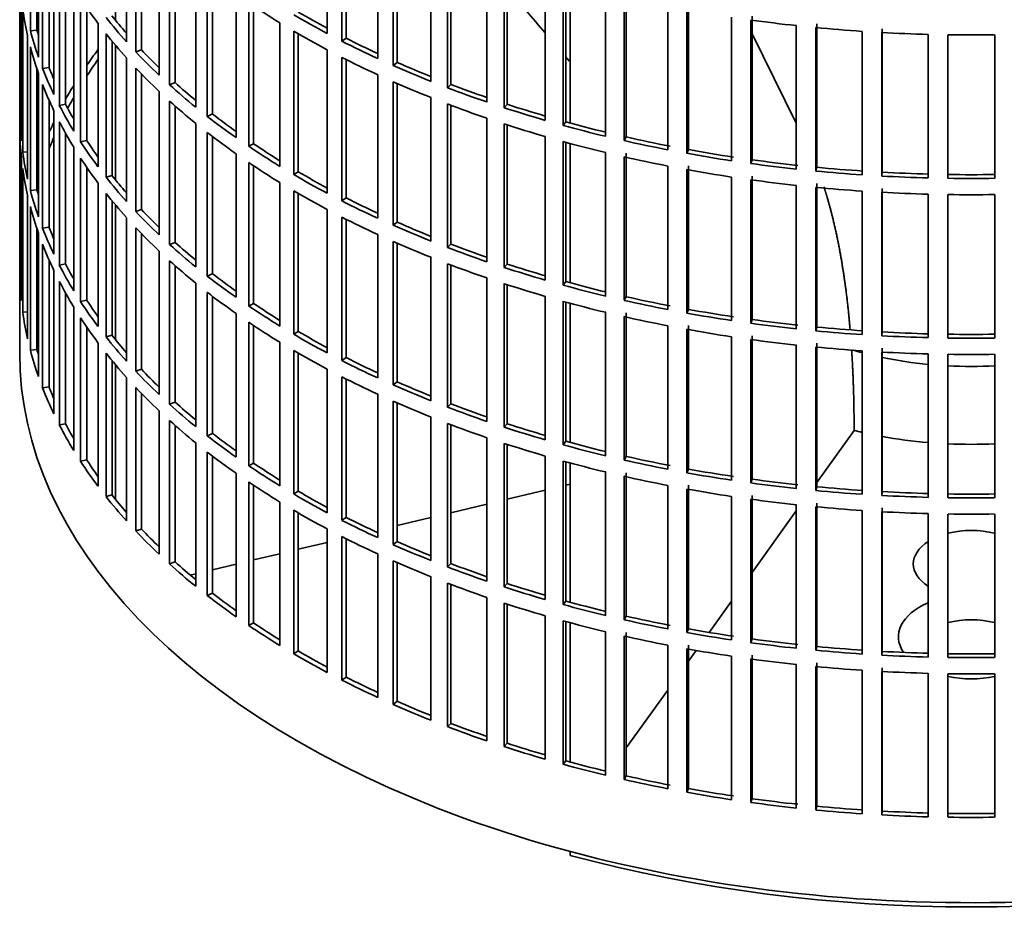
# Model space of a CAD drawing. Header units: millimetres. Extents: x 400 to 1291, y -2194 to 1779.
# Tile 2 of 31: x 998 to 1147, y -2127 to -1989. Entities that reach past the tile are written whole.
import ezdxf

# ---------------------------------------------------------------- set-up
doc = ezdxf.new("R2010")
doc.units = ezdxf.units.MM
for name, color, linetype in [('VSI184-254_GIUNT', 7, 'Continuous'), ('VSI344-454_FILTR', 7, 'Continuous'), ('VSI344-454_SUPPO', 7, 'Continuous')]:
    doc.layers.add(name, color=color, linetype=linetype)

# ---------------------------------------------------------------- blocks, each defined once
blk = doc.blocks.new('SE4')
at = {"layer": 'VSI184-254_GIUNT', "color": 7, "linetype": 'Continuous', "lineweight": 35}
for start_param, end_param in [(4.245143, 4.281952), (4.365036, 4.547129), (4.62322, 4.801558)]:
    blk.add_ellipse((1142, -2018.98), major_axis=(39.5, 0), ratio=0.57735, start_param=start_param, end_param=end_param, dxfattribs=at)
at = {"layer": 'VSI344-454_FILTR', "color": 7, "linetype": 'Continuous', "lineweight": 35}
for p, q in [((998.5, -1799.75), (998.5, -2039.8)), ((1000.11, -1991.15), (1000.11, -1969.51)), ((1044.88, -1991.58), (1044.88, -1969.94)), ((1014.6, -1992.81), (1014.6, -1971.17)), ((1047.09, -1992.73), (1047.09, -1971.1)), ((1047.74, -1992.29), (1047.74, -1971.42)), ((1001.1, -1991.05), (1001.1, -1972.82)), ((1016, -1994.33), (1016, -1972.69)), ((1001.33, -1995.15), (1001.33, -1973.51)), ((1016.87, -1994.04), (1016.87, -1973.6)), ((1052.48, -1995.34), (1052.48, -1973.71)), ((1001.95, -1996.83), (1001.95, -1975.19)), ((1054.83, -1996.4), (1054.83, -1974.77)), ((1055.42, -1995.94), (1055.42, -1975.02)), ((1002.92, -1996.69), (1002.92, -1977.54)), ((1019.52, -1997.85), (1019.52, -1976.21)), ((1060.52, -1998.79), (1060.52, -1977.15)), ((1003.66, -2000.77), (1003.66, -1979.13)), ((1021.1, -1999.31), (1021.1, -1977.67)), ((1021.93, -1998.99), (1021.93, -1978.41)), ((1063, -1999.75), (1063, -1978.12)), ((1063.53, -1999.26), (1063.53, -1978.32)), ((1068.96, -2001.91), (1068.96, -1980.27)), ((998.51, -2003.71), (998.51, -1982.07)), ((1004.48, -2002.43), (1004.48, -1980.79)), ((1025.04, -2002.68), (1025.04, -1981.04)), ((1071.55, -2002.77), (1071.55, -1981.13)), ((1072.01, -2002.26), (1072.01, -1981.28)), ((1005.43, -2002.25), (1005.43, -1982.56)), ((1026.79, -2004.07), (1026.79, -1982.43)), ((1027.58, -2003.71), (1027.58, -1983.04)), ((1077.76, -2004.67), (1077.76, -1983.04)), ((1006.65, -2006.29), (1006.65, -1984.65)), ((1080.44, -2005.43), (1080.44, -1983.79)), ((1080.84, -2004.9), (1080.84, -1983.9)), ((998.75, -2007.77), (998.75, -1986.13)), ((1007.67, -2007.91), (1007.67, -1986.27)), ((1031.12, -2007.27), (1031.12, -1985.63)), ((1086.86, -2007.08), (1086.86, -1985.44)), ((1089.63, -2007.73), (1089.63, -1986.09)), ((1089.97, -2007.18), (1089.97, -1985.55)), ((998.96, -2009.49), (998.96, -1987.85)), ((1008.6, -2007.69), (1008.6, -1987.66)), ((1033.04, -2008.59), (1033.04, -1986.95)), ((1033.78, -2008.2), (1033.78, -1987.45)), ((1096.24, -2009.12), (1096.24, -1987.48)), ((1099.08, -2009.65), (1099.08, -1988.01)), ((1099.35, -2009.09), (1099.35, -1987.45)), ((1105.84, -2010.77), (1105.84, -1989.13)), ((1108.94, -2010.62), (1108.94, -1988.98)), ((1010.31, -2011.67), (1010.31, -1990.04)), ((1037.74, -2011.61), (1037.74, -1989.97)), ((1108.73, -2011.18), (1108.73, -1989.55)), ((1115.61, -2012.03), (1115.61, -1990.39)), ((1118.55, -2012.33), (1118.55, -1990.69)), ((1118.69, -2011.75), (1118.69, -1990.12)), ((1128.55, -2012.5), (1128.55, -1990.86)), ((999.7, -2013.53), (999.7, -1991.89)), ((1001.1, -1991.05), (1000.11, -1991.15)), ((1011.52, -2013.25), (1011.52, -1991.61)), ((1039.82, -2012.85), (1039.82, -1991.21)), ((1040.51, -2012.43), (1040.51, -1991.61)), ((1047.74, -1992.29), (1047.09, -1992.73)), ((1125.52, -2012.89), (1125.52, -1991.25)), ((1128.48, -2013.07), (1128.48, -1991.43)), ((1135.5, -2013.36), (1135.5, -1991.72)), ((1138.48, -2013.42), (1138.48, -1991.78)), ((1145.52, -2013.42), (1145.52, -1991.78)), ((1000.11, -2015.23), (1000.11, -1993.6)), ((1012.42, -2012.99), (1012.42, -1992.72)), ((1014.6, -2016.9), (1014.6, -1995.26)), ((1016.87, -1994.04), (1016, -1994.33)), ((1044.88, -2015.67), (1044.88, -1994.03)), ((1047.09, -2016.82), (1047.09, -1995.18)), ((1001.1, -2015.13), (1001.1, -1996.9)), ((1002.92, -1996.69), (1001.95, -1996.83)), ((1016, -2018.42), (1016, -1996.78)), ((1047.74, -2016.38), (1047.74, -1995.51)), ((1055.42, -1995.94), (1054.83, -1996.4)), ((1001.33, -2019.23), (1001.33, -1997.6)), ((1016.87, -2018.13), (1016.87, -1997.68)), ((1052.48, -2019.43), (1052.48, -1997.79)), ((1001.95, -2020.92), (1001.95, -1999.28)), ((1021.93, -1998.99), (1021.1, -1999.31)), ((1054.83, -2020.49), (1054.83, -1998.85)), ((1055.42, -2020.02), (1055.42, -1999.11)), ((1063.53, -1999.26), (1063, -1999.75)), ((1019.52, -2021.94), (1019.52, -2000.3)), ((1060.52, -2022.88), (1060.52, -2001.24)), ((1002.92, -2020.78), (1002.92, -2001.63)), ((1005.43, -2002.25), (1004.48, -2002.43)), ((1021.1, -2023.4), (1021.1, -2001.76)), ((1021.93, -2023.07), (1021.93, -2002.5)), ((1063, -2023.84), (1063, -2002.2)), ((1063.53, -2023.35), (1063.53, -2002.4)), ((1072.01, -2002.26), (1071.55, -2002.77)), ((998.75, -2003.71), (998.51, -2003.71)), ((1003.66, -2024.86), (1003.66, -2003.22)), ((1027.58, -2003.71), (1026.79, -2004.07)), ((1068.96, -2025.99), (1068.96, -2004.36)), ((1004.48, -2026.51), (1004.48, -2004.88)), ((1025.04, -2026.76), (1025.04, -2005.13)), ((1071.55, -2026.85), (1071.55, -2005.22)), ((1072.01, -2026.34), (1072.01, -2005.37)), ((1080.84, -2004.9), (1080.44, -2005.43)), ((998.51, -2027.8), (998.51, -2006.16)), ((1005.43, -2026.33), (1005.43, -2006.65)), ((1026.79, -2028.16), (1026.79, -2006.52)), ((1027.58, -2027.8), (1027.58, -2007.13)), ((1077.76, -2028.76), (1077.76, -2007.12)), ((1089.97, -2007.18), (1089.63, -2007.73)), ((1006.65, -2030.38), (1006.65, -2008.74)), ((1008.6, -2007.69), (1007.67, -2007.91)), ((1033.78, -2008.2), (1033.04, -2008.59)), ((1080.44, -2029.52), (1080.44, -2007.88)), ((1080.84, -2028.99), (1080.84, -2007.99)), ((998.75, -2031.86), (998.75, -2010.22)), ((999.7, -2009.44), (998.96, -2009.49)), ((1031.12, -2031.36), (1031.12, -2009.72)), ((1086.86, -2031.17), (1086.86, -2009.53)), ((1089.63, -2031.81), (1089.63, -2010.18)), ((1089.97, -2031.27), (1089.97, -2009.63)), ((1099.35, -2009.09), (1099.08, -2009.65)), ((1007.67, -2031.99), (1007.67, -2010.36)), ((1008.6, -2031.78), (1008.6, -2011.74)), ((1033.04, -2032.68), (1033.04, -2011.04)), ((1033.78, -2032.29), (1033.78, -2011.53)), ((1096.24, -2033.2), (1096.24, -2011.56)), ((1099.35, -2033.18), (1099.35, -2011.54)), ((1108.94, -2010.62), (1108.73, -2011.18)), ((1118.69, -2011.75), (1118.55, -2012.33)), ((998.96, -2033.58), (998.96, -2011.94)), ((1012.42, -2012.99), (1011.52, -2013.25)), ((1040.51, -2012.43), (1039.82, -2012.85)), ((1099.08, -2033.73), (1099.08, -2012.1)), ((1105.84, -2034.85), (1105.84, -2013.22)), ((1108.94, -2034.71), (1108.94, -2013.07)), ((1128.55, -2012.5), (1128.48, -2013.07)), ((1010.31, -2035.76), (1010.31, -2014.12)), ((1037.74, -2035.69), (1037.74, -2014.06)), ((1108.73, -2035.27), (1108.73, -2013.63)), ((1115.61, -2036.11), (1115.61, -2014.48)), ((1118.55, -2036.41), (1118.55, -2014.78)), ((1118.69, -2035.84), (1118.69, -2014.2)), ((999.7, -2037.61), (999.7, -2015.98)), ((1001.1, -2015.13), (1000.11, -2015.23)), ((1011.52, -2037.33), (1011.52, -2015.7)), ((1039.82, -2036.93), (1039.82, -2015.3)), ((1040.51, -2036.52), (1040.51, -2015.7)), ((1125.52, -2036.98), (1125.52, -2015.34)), ((1128.48, -2037.16), (1128.48, -2015.52)), ((1128.55, -2036.58), (1128.55, -2014.95)), ((1135.5, -2037.44), (1135.5, -2015.8)), ((1138.48, -2037.5), (1138.48, -2015.86)), ((1145.52, -2037.5), (1145.52, -2015.86)), ((1000.11, -2039.32), (1000.11, -2017.68)), ((1012.42, -2037.08), (1012.42, -2016.81)), ((1047.74, -2016.38), (1047.09, -2016.82)), ((1016.87, -2018.13), (1016, -2018.42)), ((1044.88, -2039.75), (1044.88, -2018.12)), ((1014.6, -2040.98), (1014.6, -2019.35)), ((1047.09, -2040.91), (1047.09, -2019.27)), ((1047.74, -2040.46), (1047.74, -2019.59)), ((1055.42, -2020.02), (1054.83, -2020.49)), ((1001.1, -2039.22), (1001.1, -2020.99)), ((1001.33, -2043.32), (1001.33, -2021.68)), ((1002.92, -2020.78), (1001.95, -2020.92)), ((1016, -2042.5), (1016, -2020.87)), ((1016.87, -2042.22), (1016.87, -2021.77)), ((1052.48, -2043.52), (1052.48, -2021.88)), ((1001.95, -2045), (1001.95, -2023.37)), ((1021.93, -2023.07), (1021.1, -2023.4)), ((1054.83, -2044.58), (1054.83, -2022.94)), ((1055.42, -2044.11), (1055.42, -2023.2)), ((1063.53, -2023.35), (1063, -2023.84)), ((1019.52, -2046.02), (1019.52, -2024.38)), ((1002.92, -2044.86), (1002.92, -2025.71)), ((1005.43, -2026.33), (1004.48, -2026.51)), ((1021.1, -2047.48), (1021.1, -2025.84)), ((1021.93, -2047.16), (1021.93, -2026.58)), ((1060.52, -2046.96), (1060.52, -2025.33)), ((1063, -2047.93), (1063, -2026.29)), ((1063.53, -2047.44), (1063.53, -2026.49)), ((1072.01, -2026.34), (1071.55, -2026.85)), ((998.75, -2027.79), (998.51, -2027.8)), ((1003.66, -2048.94), (1003.66, -2027.31)), ((1027.58, -2027.8), (1026.79, -2028.16)), ((1004.48, -2050.6), (1004.48, -2028.96)), ((1025.04, -2050.85), (1025.04, -2029.21)), ((1068.96, -2050.08), (1068.96, -2028.44)), ((1071.55, -2050.94), (1071.55, -2029.3)), ((1072.01, -2050.43), (1072.01, -2029.46)), ((1080.84, -2028.99), (1080.44, -2029.52)), ((1005.43, -2050.42), (1005.43, -2030.73)), ((1026.79, -2052.24), (1026.79, -2030.61)), ((1008.6, -2031.78), (1007.67, -2031.99)), ((1027.58, -2051.89), (1027.58, -2031.21)), ((1033.78, -2032.29), (1033.04, -2032.68)), ((1077.76, -2052.85), (1077.76, -2031.21)), ((1080.44, -2053.6), (1080.44, -2031.96)), ((1080.84, -2053.07), (1080.84, -2032.08)), ((1089.97, -2031.27), (1089.63, -2031.81)), ((999.7, -2033.53), (998.96, -2033.58)), ((1006.65, -2054.46), (1006.65, -2032.83)), ((1031.12, -2055.44), (1031.12, -2033.81)), ((1086.86, -2055.25), (1086.86, -2033.62)), ((1089.97, -2055.36), (1089.97, -2033.72)), ((1099.35, -2033.18), (1099.08, -2033.73)), ((1007.67, -2056.08), (1007.67, -2034.44)), ((1033.04, -2056.76), (1033.04, -2035.12)), ((1089.63, -2055.9), (1089.63, -2034.26)), ((1108.94, -2034.71), (1108.73, -2035.27)), ((1008.6, -2055.86), (1008.6, -2035.83)), ((1033.78, -2056.38), (1033.78, -2035.62)), ((1040.51, -2036.52), (1039.82, -2036.93)), ((1096.24, -2057.29), (1096.24, -2035.65)), ((1099.08, -2057.82), (1099.08, -2036.18)), ((1099.35, -2057.27), (1099.35, -2035.63)), ((1118.69, -2035.84), (1118.55, -2036.41)), ((1128.55, -2036.58), (1128.48, -2037.16)), ((1010.31, -2059.85), (1010.31, -2038.21)), ((1012.42, -2037.08), (1011.52, -2037.33)), ((1037.74, -2059.78), (1037.74, -2038.14)), ((1105.84, -2058.94), (1105.84, -2037.3)), ((1108.73, -2059.36), (1108.73, -2037.72)), ((1108.94, -2058.79), (1108.94, -2037.15)), ((1118.69, -2059.93), (1118.69, -2038.29)), ((1001.1, -2039.22), (1000.11, -2039.32)), ((1011.52, -2061.42), (1011.52, -2039.78)), ((1039.82, -2061.02), (1039.82, -2039.38)), ((1040.51, -2060.6), (1040.51, -2039.79)), ((1115.61, -2060.2), (1115.61, -2038.56)), ((1118.55, -2060.5), (1118.55, -2038.86)), ((1125.52, -2061.07), (1125.52, -2039.43)), ((1128.48, -2061.25), (1128.48, -2039.61)), ((1128.55, -2060.67), (1128.55, -2039.03)), ((1135.5, -2061.53), (1135.5, -2039.89)), ((1138.48, -2061.59), (1138.48, -2039.95)), ((1145.52, -2061.59), (1145.52, -2039.95)), ((1012.42, -2061.17), (1012.42, -2040.89)), ((1047.74, -2040.46), (1047.09, -2040.91)), ((1016.87, -2042.22), (1016, -2042.5)), ((1044.88, -2063.84), (1044.88, -2042.2)), ((1014.6, -2065.07), (1014.6, -2043.43)), ((1047.09, -2064.99), (1047.09, -2043.36)), ((1047.74, -2064.55), (1047.74, -2043.68)), ((1055.42, -2044.11), (1054.83, -2044.58)), ((1002.92, -2044.86), (1001.95, -2045)), ((1016, -2066.59), (1016, -2044.95)), ((1016.87, -2066.3), (1016.87, -2045.86)), ((1021.93, -2047.16), (1021.1, -2047.48)), ((1052.48, -2067.6), (1052.48, -2045.97)), ((1054.83, -2068.66), (1054.83, -2047.03)), ((1055.42, -2068.2), (1055.42, -2047.28)), ((1063.53, -2047.44), (1063, -2047.93)), ((1019.52, -2070.11), (1019.52, -2048.47)), ((1021.1, -2071.57), (1021.1, -2049.93)), ((1060.52, -2071.05), (1060.52, -2049.41)), ((1063, -2072.01), (1063, -2050.38)), ((1005.43, -2050.42), (1004.48, -2050.6)), ((1021.93, -2071.25), (1021.93, -2050.67)), ((1027.58, -2051.89), (1026.79, -2052.24)), ((1063.53, -2071.52), (1063.53, -2050.58)), ((1072.01, -2050.43), (1071.55, -2050.94)), ((1025.04, -2074.94), (1025.04, -2053.3)), ((1068.96, -2074.17), (1068.96, -2052.53)), ((1080.84, -2053.07), (1080.44, -2053.6)), ((1026.79, -2076.33), (1026.79, -2054.69)), ((1071.55, -2075.03), (1071.55, -2053.39)), ((1072.01, -2074.52), (1072.01, -2053.54)), ((1008.6, -2055.86), (1007.67, -2056.08)), ((1027.58, -2075.97), (1027.58, -2055.3)), ((1077.76, -2076.93), (1077.76, -2055.3)), ((1080.44, -2077.69), (1080.44, -2056.05)), ((1080.84, -2077.16), (1080.84, -2056.16)), ((1089.97, -2055.36), (1089.63, -2055.9)), ((1033.78, -2056.38), (1033.04, -2056.76)), ((1086.86, -2079.34), (1086.86, -2057.7)), ((1089.97, -2079.44), (1089.97, -2057.81)), ((1099.35, -2057.27), (1099.08, -2057.82)), ((1031.12, -2079.53), (1031.12, -2057.89)), ((1033.04, -2080.85), (1033.04, -2059.21)), ((1089.63, -2079.99), (1089.63, -2058.35)), ((1108.94, -2058.79), (1108.73, -2059.36)), ((1033.78, -2080.46), (1033.78, -2059.71)), ((1040.51, -2060.6), (1039.82, -2061.02)), ((1096.24, -2081.38), (1096.24, -2059.74)), ((1099.08, -2081.91), (1099.08, -2060.27)), ((1099.35, -2081.35), (1099.35, -2059.71)), ((1118.69, -2059.93), (1118.55, -2060.5)), ((1128.55, -2060.67), (1128.48, -2061.25)), ((1012.42, -2061.17), (1011.52, -2061.42)), ((1037.74, -2083.87), (1037.74, -2062.23)), ((1105.84, -2083.03), (1105.84, -2061.39)), ((1108.73, -2083.44), (1108.73, -2061.81)), ((1108.94, -2082.88), (1108.94, -2061.24)), ((1039.82, -2085.11), (1039.82, -2063.47)), ((1115.61, -2084.29), (1115.61, -2062.65)), ((1118.55, -2084.59), (1118.55, -2062.95)), ((1118.69, -2084.01), (1118.69, -2062.38)), ((1125.52, -2085.15), (1125.52, -2063.51)), ((1128.48, -2085.33), (1128.48, -2063.69)), ((1128.55, -2084.76), (1128.55, -2063.12)), ((1040.51, -2084.69), (1040.51, -2063.87)), ((1047.74, -2064.55), (1047.09, -2064.99)), ((1135.5, -2085.62), (1135.5, -2063.98)), ((1138.48, -2085.68), (1138.48, -2064.04)), ((1145.52, -2085.68), (1145.52, -2064.04)), ((1016.87, -2066.3), (1016, -2066.59)), ((1044.88, -2087.93), (1044.88, -2066.29)), ((1047.09, -2089.08), (1047.09, -2067.44)), ((1047.74, -2088.64), (1047.74, -2067.77)), ((1055.42, -2068.2), (1054.83, -2068.66)), ((1052.48, -2091.69), (1052.48, -2070.05)), ((1054.83, -2092.75), (1054.83, -2071.11)), ((1021.93, -2071.25), (1021.1, -2071.57)), ((1055.42, -2092.28), (1055.42, -2071.37)), ((1063.53, -2071.52), (1063, -2072.01)), ((1060.52, -2095.14), (1060.52, -2073.5)), ((1063, -2096.1), (1063, -2074.46)), ((1063.53, -2095.61), (1063.53, -2074.66)), ((1072.01, -2074.52), (1071.55, -2075.03)), ((1027.58, -2075.97), (1026.79, -2076.33)), ((1068.96, -2098.25), (1068.96, -2076.62)), ((1071.55, -2099.11), (1071.55, -2077.48)), ((1072.01, -2098.6), (1072.01, -2077.63)), ((1080.84, -2077.16), (1080.44, -2077.69)), ((1077.76, -2101.02), (1077.76, -2079.38)), ((1089.97, -2079.44), (1089.63, -2079.99)), ((1033.78, -2080.46), (1033.04, -2080.85)), ((1080.44, -2101.78), (1080.44, -2080.14)), ((1080.84, -2101.25), (1080.84, -2080.25)), ((1099.35, -2081.35), (1099.08, -2081.91)), ((1086.86, -2103.43), (1086.86, -2081.79)), ((1089.63, -2104.07), (1089.63, -2082.44)), ((1089.97, -2103.53), (1089.97, -2081.89)), ((1108.94, -2082.88), (1108.73, -2083.44)), ((1096.24, -2105.46), (1096.24, -2083.82)), ((1099.08, -2105.99), (1099.08, -2084.36)), ((1099.35, -2105.44), (1099.35, -2083.8)), ((1118.69, -2084.01), (1118.55, -2084.59)), ((1040.51, -2084.69), (1039.82, -2085.11)), ((1105.84, -2107.11), (1105.84, -2085.48)), ((1108.73, -2107.53), (1108.73, -2085.89)), ((1108.94, -2106.96), (1108.94, -2085.33)), ((1128.55, -2084.76), (1128.48, -2085.33)), ((1115.61, -2108.37), (1115.61, -2086.74)), ((1118.55, -2108.67), (1118.55, -2087.04)), ((1118.69, -2108.1), (1118.69, -2086.46)), ((1128.55, -2108.84), (1128.55, -2087.21)), ((1047.74, -2088.64), (1047.09, -2089.08)), ((1125.52, -2109.24), (1125.52, -2087.6)), ((1128.48, -2109.42), (1128.48, -2087.78)), ((1135.5, -2109.7), (1135.5, -2088.06)), ((1138.48, -2109.76), (1138.48, -2088.12)), ((1145.52, -2109.76), (1145.52, -2088.12)), ((1055.42, -2092.28), (1054.83, -2092.75)), ((1063.53, -2095.61), (1063, -2096.1)), ((1072.01, -2098.6), (1071.55, -2099.11)), ((1080.84, -2101.25), (1080.44, -2101.78)), ((1089.97, -2103.53), (1089.63, -2104.07)), ((1099.35, -2105.44), (1099.08, -2105.99)), ((1108.94, -2106.96), (1108.73, -2107.53)), ((1118.69, -2108.1), (1118.55, -2108.67)), ((1128.55, -2108.84), (1128.48, -2109.42))]:
    blk.add_line(p, q, dxfattribs=at)
for centre, radius, start, end in [((1142, -1743.3), 248.5, 269.189, 270.811), ((1142, -1766.1), 246.77, 269.1833, 270.8167), ((1142, -1764.94), 248.5, 269.189, 270.811), ((1142, -1767.39), 248.5, 269.189, 270.811), ((1142, -1790.18), 246.77, 269.1833, 270.8167), ((1142, -1789.03), 248.5, 269.189, 270.811), ((1142, -1791.48), 248.5, 269.189, 270.811), ((1142, -1814.27), 246.77, 269.1833, 270.8167), ((1142, -1813.11), 248.5, 269.189, 270.811), ((1142, -1815.56), 248.5, 269.189, 270.811), ((1142, -1838.36), 246.77, 269.1833, 270.8167), ((1142, -1837.2), 248.5, 269.189, 270.811), ((1142, -1839.65), 248.5, 269.189, 270.811), ((1142, -1862.44), 246.77, 269.1833, 270.8167), ((1142, -1861.29), 248.5, 269.189, 270.811)]:
    blk.add_arc(centre, radius, start, end, dxfattribs=at)
for centre, major_axis, start_param, end_param in [((1142, -1957.13), (-143.5, 0), 0.359458, 0.408487), ((1142, -1981.21), (-143.5, 0), 0.080205, 0.129234), ((1142, -1933.04), (-143.5, 0), 0.708524, 0.757553), ((1142, -1954.68), (-143.5, 0), 0.429271, 0.4783), ((1142, -1954.68), (-142.5, 0), 0.429099, 0.464583), ((1142, -1930.59), (-143.5, 0), 0.778337, 0.827366), ((1142, -1930.59), (-142.5, 0), 0.778165, 0.820895), ((1142, -2002.85), (-142.5, 0), -0.160582, -0.149846), ((1142, -1908.95), (-143.5, 0), 1.336842, 1.385871), ((1142, -1908.95), (-143.5, 0), 1.406655, 1.455685), ((1142, -1978.76), (-143.5, 0), 0.150018, 0.199048), ((1142, -1978.76), (-142.5, 0), 0.149846, 0.160582), ((1142, -1957.13), (-143.5, 0), 0.429271, 0.4783), ((1142, -1933.04), (-143.5, 0), 0.778337, 0.827366), ((1142, -1930.59), (-142.5, 0), 0.847978, 0.891566), ((1142, -1908.95), (-143.5, 0), 1.476469, 1.525498), ((1142, -1981.21), (-143.5, 0), 0.150018, 0.199048), ((1142, -1930.59), (-143.5, 0), 0.84815, 0.897179), ((1142, -2026.94), (-143.5, 0), -0.408487, -0.377404), ((1142, -1954.68), (-143.5, 0), 0.499084, 0.548113), ((1142, -1954.68), (-142.5, 0), 0.498912, 0.536508), ((1142, -1933.04), (-143.5, 0), 0.84815, 0.897179), ((1142, -1978.76), (-143.5, 0), 0.219831, 0.268861), ((1142, -1978.76), (-142.5, 0), 0.219659, 0.242088), ((1142, -2026.94), (-142.5, 0), -0.391958, -0.359286), ((1142, -1957.13), (-143.5, 0), 0.499084, 0.548113), ((1142, -1930.59), (-143.5, 0), 0.917963, 0.966992), ((1142, -1930.59), (-142.5, 0), 0.917791, 0.962144), ((1142, -1981.21), (-143.5, 0), 0.219831, 0.268861), ((1142, -2026.94), (-143.5, 0), -0.338674, -0.312019), ((1142, -1954.68), (-143.5, 0), 0.568897, 0.617927), ((1142, -1954.68), (-142.5, 0), 0.568725, 0.607984), ((1142, -1933.04), (-143.5, 0), 0.917963, 0.966992), ((1142, -1930.59), (-143.5, 0), 0.987776, 1.036806), ((1142, -1930.59), (-142.5, 0), 0.987604, 1.032651), ((1142, -2026.94), (-142.5, 0), -0.318152, -0.297119), ((1142, -1978.76), (-143.5, 0), 0.289645, 0.338674), ((1142, -1978.76), (-142.5, 0), 0.289473, 0.318152), ((1142, -1957.13), (-143.5, 0), 0.568897, 0.617927), ((1142, -1933.04), (-143.5, 0), 0.987776, 1.036806), ((1142, -1930.59), (-143.5, 0), 1.057589, 1.106619), ((1142, -1930.59), (-142.5, 0), 1.057417, 1.103102), ((1142, -2002.85), (-143.5, 0), 0.010392, 0.059421), ((1142, -1954.68), (-143.5, 0), 0.63871, 0.68774), ((1142, -1954.68), (-142.5, 0), 0.638538, 0.679153), ((1142, -2026.94), (-143.5, 0), -0.268861, -0.248955), ((1142, -1981.21), (-143.5, 0), 0.289645, 0.338674), ((1142, -1933.04), (-143.5, 0), 1.057589, 1.106619), ((1142, -1930.59), (-143.5, 0), 1.127403, 1.176432), ((1142, -1930.59), (-142.5, 0), 1.127231, 1.17351), ((1142, -2005.3), (-143.5, 0), 0.010392, 0.059421), ((1142, -2026.94), (-142.5, 0), -0.242088, -0.219659), ((1142, -1957.13), (-143.5, 0), 0.63871, 0.68774), ((1142, -1930.59), (-142.5, 0), 1.197044, 1.246417), ((1142, -1978.76), (-143.5, 0), 0.359458, 0.408487), ((1142, -1978.76), (-142.5, 0), 0.359286, 0.391958), ((1142, -1954.68), (-143.5, 0), 0.708524, 0.757553), ((1142, -1954.68), (-142.5, 0), 0.708352, 0.750104), ((1142, -1933.04), (-143.5, 0), 1.127403, 1.176432), ((1142, -1930.59), (-143.5, 0), 1.197216, 1.246245), ((1142, -2002.85), (-143.5, 0), 0.080205, 0.129234), ((1142, -1933.04), (-143.5, 0), 1.197216, 1.246245), ((1142, -1930.59), (-143.5, 0), 1.267029, 1.316058), ((1142, -1930.59), (-142.5, 0), 1.266857, 1.31623), ((1142, -2026.94), (-143.5, 0), -0.199048, -0.190533), ((1142, -1981.21), (-143.5, 0), 0.359458, 0.408487), ((1142, -1957.13), (-143.5, 0), 0.708524, 0.757553), ((1142, -1930.59), (-143.5, 0), 1.336842, 1.385871), ((1142, -1930.59), (-142.5, 0), 1.33667, 1.386044), ((1142, -1930.59), (-142.5, 0), 1.406483, 1.455857), ((1142, -2005.3), (-143.5, 0), 0.080205, 0.129234), ((1142, -1978.76), (-143.5, 0), 0.429271, 0.4783), ((1142, -1978.76), (-142.5, 0), 0.429099, 0.464583), ((1142, -1954.68), (-143.5, 0), 0.778337, 0.827366), ((1142, -1954.68), (-142.5, 0), 0.778165, 0.820895), ((1142, -1933.04), (-143.5, 0), 1.267029, 1.316058), ((1142, -1930.59), (-143.5, 0), 1.406655, 1.455685), ((1142, -1930.59), (-143.5, 0), 1.476469, 1.525498), ((1142, -1930.59), (-142.5, 0), 1.476296, 1.52567), ((1142, -2026.94), (-142.5, 0), -0.160582, -0.149846), ((1142, -1933.04), (-143.5, 0), 1.336842, 1.385871), ((1142, -1933.04), (-143.5, 0), 1.406655, 1.455685), ((1142, -2002.85), (-143.5, 0), 0.150018, 0.199048), ((1142, -2002.85), (-142.5, 0), 0.149846, 0.160582), ((1142, -1981.21), (-143.5, 0), 0.429271, 0.4783), ((1142, -1957.13), (-143.5, 0), 0.778337, 0.827366), ((1142, -1933.04), (-143.5, 0), 1.476469, 1.525498), ((1142, -2005.3), (-143.5, 0), 0.150018, 0.199048), ((1142, -1954.68), (-143.5, 0), 0.84815, 0.897179), ((1142, -1954.68), (-142.5, 0), 0.847978, 0.891566), ((1142, -1978.76), (-143.5, 0), 0.499084, 0.548113), ((1142, -1978.76), (-142.5, 0), 0.498912, 0.536508), ((1142, -1957.13), (-143.5, 0), 0.84815, 0.897179), ((1142, -1954.68), (-143.5, 0), 0.917963, 0.966992), ((1142, -1954.68), (-142.5, 0), 0.917791, 0.962144), ((1142, -2002.85), (-143.5, 0), 0.219831, 0.268861), ((1142, -2002.85), (-142.5, 0), 0.219659, 0.242088), ((1142, -1981.21), (-143.5, 0), 0.499084, 0.548113), ((1142, -2005.3), (-143.5, 0), 0.219831, 0.268861), ((1142, -1978.76), (-143.5, 0), 0.568897, 0.617927), ((1142, -1978.76), (-142.5, 0), 0.568725, 0.607984), ((1142, -1957.13), (-143.5, 0), 0.917963, 0.966992), ((1142, -1954.68), (-142.5, 0), 0.987604, 1.032651), ((1142, -1954.68), (-143.5, 0), 0.987776, 1.036806), ((1142, -2002.85), (-143.5, 0), 0.289645, 0.338674), ((1142, -2002.85), (-142.5, 0), 0.289473, 0.318152), ((1142, -1981.21), (-143.5, 0), 0.568897, 0.617927), ((1142, -1957.13), (-143.5, 0), 0.987776, 1.036806), ((1142, -1954.68), (-142.5, 0), 1.057417, 1.103102), ((1142, -2026.94), (-143.5, 0), 0.010392, 0.059421), ((1142, -1978.76), (-142.5, 0), 0.638538, 0.679153), ((1142, -1954.68), (-143.5, 0), 1.057589, 1.106619), ((1142, -2005.3), (-143.5, 0), 0.289645, 0.338674), ((1142, -1978.76), (-143.5, 0), 0.63871, 0.68774), ((1142, -1957.13), (-143.5, 0), 1.057589, 1.106619), ((1142, -1954.68), (-143.5, 0), 1.127403, 1.176432), ((1142, -1954.68), (-142.5, 0), 1.127231, 1.17351), ((1142, -1981.21), (-143.5, 0), 0.63871, 0.68774), ((1142, -2002.85), (-143.5, 0), 0.359458, 0.408487), ((1142, -2002.85), (-142.5, 0), 0.359286, 0.391958), ((1142, -1978.76), (-142.5, 0), 0.708352, 0.750104), ((1142, -1957.13), (-143.5, 0), 1.127403, 1.176432), ((1142, -1954.68), (-143.5, 0), 1.197216, 1.246245), ((1142, -1954.68), (-142.5, 0), 1.197044, 1.246417), ((1142, -2026.94), (-143.5, 0), 0.080205, 0.129234), ((1142, -1978.76), (-143.5, 0), 0.708524, 0.757553), ((1142, -1954.68), (-143.5, 0), 1.267029, 1.316058), ((1142, -1954.68), (-142.5, 0), 1.266857, 1.31623), ((1142, -2005.3), (-143.5, 0), 0.359458, 0.408487), ((1142, -1981.21), (-143.5, 0), 0.708524, 0.757553), ((1142, -1957.13), (-143.5, 0), 1.197216, 1.246245), ((1142, -1954.68), (-143.5, 0), 1.336842, 1.385871), ((1142, -1954.68), (-142.5, 0), 1.33667, 1.386044), ((1142, -1978.76), (-143.5, 0), 0.778337, 0.827366), ((1142, -1978.76), (-142.5, 0), 0.778165, 0.820895), ((1142, -1957.13), (-143.5, 0), 1.267029, 1.316058), ((1142, -1954.68), (-143.5, 0), 1.406655, 1.455685), ((1142, -1954.68), (-142.5, 0), 1.406483, 1.455857), ((1142, -1954.68), (-142.5, 0), 1.476296, 1.52567), ((1142, -2002.85), (-143.5, 0), 0.429271, 0.4783), ((1142, -2002.85), (-142.5, 0), 0.429099, 0.464583), ((1142, -1957.13), (-143.5, 0), 1.336842, 1.385871), ((1142, -1954.68), (-143.5, 0), 1.476469, 1.525498), ((1142, -2039.8), (143.5, 0), 3.141593, 5.158357), ((1142, -2026.94), (-143.5, 0), 0.150018, 0.199048), ((1142, -2026.94), (-142.5, 0), 0.149846, 0.160582), ((1142, -2005.3), (-143.5, 0), 0.429271, 0.4783), ((1142, -1981.21), (-143.5, 0), 0.778337, 0.827366), ((1142, -1957.13), (-143.5, 0), 1.406655, 1.455685), ((1142, -1957.13), (-143.5, 0), 1.476469, 1.525498), ((1142, -1978.76), (-143.5, 0), 0.84815, 0.897179), ((1142, -1978.76), (-142.5, 0), 0.847978, 0.891566), ((1142, -2002.85), (-143.5, 0), 0.499084, 0.548113), ((1142, -2002.85), (-142.5, 0), 0.498912, 0.536508), ((1142, -1981.21), (-143.5, 0), 0.84815, 0.897179), ((1142, -1978.76), (-142.5, 0), 0.917791, 0.962144), ((1142, -2026.94), (-143.5, 0), 0.219831, 0.268861), ((1142, -2026.94), (-142.5, 0), 0.219659, 0.242088), ((1142, -2005.3), (-143.5, 0), 0.499084, 0.548113), ((1142, -1978.76), (-143.5, 0), 0.917963, 0.966992), ((1142, -2002.85), (-142.5, 0), 0.568725, 0.607984), ((1142, -1981.21), (-143.5, 0), 0.917963, 0.966992), ((1142, -1978.76), (-142.5, 0), 0.987604, 1.032651), ((1142, -2002.85), (-143.5, 0), 0.568897, 0.617927), ((1142, -1978.76), (-143.5, 0), 0.987776, 1.036806), ((1142, -2005.3), (-143.5, 0), 0.568897, 0.617927), ((1142, -1981.21), (-143.5, 0), 0.987776, 1.036806), ((1142, -2026.94), (-143.5, 0), 0.289645, 0.338674), ((1142, -2026.94), (-142.5, 0), 0.289473, 0.318152), ((1142, -2002.85), (-142.5, 0), 0.638538, 0.679153), ((1142, -1978.76), (-143.5, 0), 1.057589, 1.106619), ((1142, -1978.76), (-142.5, 0), 1.057417, 1.103102), ((1142, -2002.85), (-143.5, 0), 0.63871, 0.68774), ((1142, -1978.76), (-142.5, 0), 1.127231, 1.17351), ((1142, -2005.3), (-143.5, 0), 0.63871, 0.68774), ((1142, -1981.21), (-143.5, 0), 1.057589, 1.106619), ((1142, -1978.76), (-143.5, 0), 1.127403, 1.176432), ((1142, -2026.94), (-143.5, 0), 0.359458, 0.408487), ((1142, -2026.94), (-142.5, 0), 0.359286, 0.391958), ((1142, -1981.21), (-143.5, 0), 1.127403, 1.176432), ((1142, -1978.76), (-143.5, 0), 1.197216, 1.246245), ((1142, -1978.76), (-142.5, 0), 1.197044, 1.246417), ((1142, -2002.85), (-143.5, 0), 0.708524, 0.757553), ((1142, -2002.85), (-142.5, 0), 0.708352, 0.750104), ((1142, -1978.76), (-143.5, 0), 1.267029, 1.316058), ((1142, -1978.76), (-142.5, 0), 1.266857, 1.31623), ((1142, -2005.3), (-143.5, 0), 0.708524, 0.757553), ((1142, -1981.21), (-143.5, 0), 1.197216, 1.246245), ((1142, -1978.76), (-142.5, 0), 1.33667, 1.386044), ((1142, -2002.85), (-142.5, 0), 0.778165, 0.820895), ((1142, -1981.21), (-143.5, 0), 1.267029, 1.316058), ((1142, -1978.76), (-143.5, 0), 1.336842, 1.385871), ((1142, -1978.76), (-143.5, 0), 1.406655, 1.455685), ((1142, -1978.76), (-142.5, 0), 1.406483, 1.455857), ((1142, -1978.76), (-142.5, 0), 1.476296, 1.52567), ((1142, -2026.94), (-143.5, 0), 0.429271, 0.4783), ((1142, -2026.94), (-142.5, 0), 0.429099, 0.464583), ((1142, -2002.85), (-143.5, 0), 0.778337, 0.827366), ((1142, -1981.21), (-143.5, 0), 1.336842, 1.385871), ((1142, -1978.76), (-143.5, 0), 1.476469, 1.525498), ((1142, -2005.3), (-143.5, 0), 0.778337, 0.827366), ((1142, -1981.21), (-143.5, 0), 1.406655, 1.455685), ((1142, -1981.21), (-143.5, 0), 1.476469, 1.525498), ((1142, -2002.85), (-143.5, 0), 0.84815, 0.897179), ((1142, -2002.85), (-142.5, 0), 0.847978, 0.891566), ((1142, -2026.94), (-143.5, 0), 0.499084, 0.548113), ((1142, -2026.94), (-142.5, 0), 0.498912, 0.536508), ((1142, -2005.3), (-143.5, 0), 0.84815, 0.897179), ((1142, -2002.85), (-142.5, 0), 0.917791, 0.962144), ((1142, -2002.85), (-143.5, 0), 0.917963, 0.966992), ((1142, -2005.3), (-143.5, 0), 0.917963, 0.966992), ((1142, -2026.94), (-143.5, 0), 0.568897, 0.617927), ((1142, -2026.94), (-142.5, 0), 0.568725, 0.607984), ((1142, -2002.85), (-143.5, 0), 0.987776, 1.036806), ((1142, -2002.85), (-142.5, 0), 0.987604, 1.032651), ((1142, -2005.3), (-143.5, 0), 0.987776, 1.036806), ((1142, -2002.85), (-143.5, 0), 1.057589, 1.106619), ((1142, -2002.85), (-142.5, 0), 1.057417, 1.103102), ((1142, -2026.94), (-143.5, 0), 0.63871, 0.68774), ((1142, -2026.94), (-142.5, 0), 0.638538, 0.679153), ((1142, -2005.3), (-143.5, 0), 1.057589, 1.106619), ((1142, -2002.85), (-143.5, 0), 1.127403, 1.176432), ((1142, -2002.85), (-142.5, 0), 1.127231, 1.17351), ((1142, -2002.85), (-143.5, 0), 1.197216, 1.246245), ((1142, -2002.85), (-142.5, 0), 1.197044, 1.246417), ((1142, -2026.94), (-143.5, 0), 0.708524, 0.757553), ((1142, -2026.94), (-142.5, 0), 0.708352, 0.750104), ((1142, -2005.3), (-143.5, 0), 1.127403, 1.176432), ((1142, -2002.85), (-142.5, 0), 1.266857, 1.31623), ((1142, -2005.3), (-143.5, 0), 1.197216, 1.246245), ((1142, -2002.85), (-143.5, 0), 1.267029, 1.316058), ((1142, -2002.85), (-142.5, 0), 1.33667, 1.386044), ((1142, -2005.3), (-143.5, 0), 1.267029, 1.316058), ((1142, -2002.85), (-143.5, 0), 1.336842, 1.385871), ((1142, -2002.85), (-142.5, 0), 1.406483, 1.455857), ((1142, -2026.94), (-143.5, 0), 0.778337, 0.827366), ((1142, -2026.94), (-142.5, 0), 0.778165, 0.820895), ((1142, -2005.3), (-143.5, 0), 1.336842, 1.385871), ((1142, -2002.85), (-143.5, 0), 1.406655, 1.455685), ((1142, -2002.85), (-143.5, 0), 1.476469, 1.525498), ((1142, -2002.85), (-142.5, 0), 1.476296, 1.52567), ((1142, -2005.3), (-143.5, 0), 1.406655, 1.455685), ((1142, -2026.94), (-142.5, 0), 0.847978, 0.891566), ((1142, -2005.3), (-143.5, 0), 1.476469, 1.525498), ((1142, -2026.94), (-143.5, 0), 0.84815, 0.897179), ((1142, -2026.94), (-143.5, 0), 0.917963, 0.966992), ((1142, -2026.94), (-142.5, 0), 0.917791, 0.962144), ((1142, -2026.94), (-143.5, 0), 0.987776, 1.036806), ((1142, -2026.94), (-142.5, 0), 0.987604, 1.032651), ((1142, -2026.94), (-143.5, 0), 1.057589, 1.106619), ((1142, -2026.94), (-142.5, 0), 1.057417, 1.103102), ((1142, -2026.94), (-143.5, 0), 1.127403, 1.176432), ((1142, -2026.94), (-142.5, 0), 1.127231, 1.17351), ((1142, -2026.94), (-142.5, 0), 1.197044, 1.246417), ((1142, -2026.94), (-143.5, 0), 1.197216, 1.246245), ((1142, -2026.94), (-143.5, 0), 1.267029, 1.316058), ((1142, -2026.94), (-142.5, 0), 1.266857, 1.31623), ((1142, -2026.94), (-143.5, 0), 1.336842, 1.385871), ((1142, -2026.94), (-142.5, 0), 1.33667, 1.386044), ((1142, -2026.94), (-142.5, 0), 1.406483, 1.455857), ((1142, -2026.94), (-143.5, 0), 1.406655, 1.455685), ((1142, -2026.94), (-143.5, 0), 1.476469, 1.525498), ((1142, -2026.94), (-142.5, 0), 1.476296, 1.52567)]:
    blk.add_ellipse(centre, major_axis=major_axis, ratio=0.57735, start_param=start_param, end_param=end_param, dxfattribs=at)
at = {"layer": 'VSI344-454_SUPPO', "color": 7, "linetype": 'Continuous', "lineweight": 35}
for p, q in [((1012.97, -1989.6), (1012.97, -1969.3)), ((1081.52, -2005.09), (1081.52, -1984.09)), ((1115.61, -2005.1), (1108.94, -1991.61)), ((1012.97, -2013.68), (1012.97, -1993.38)), ((1081.52, -2029.17), (1081.52, -2008.17)), ((1012.97, -2037.77), (1012.97, -2017.47)), ((1081.52, -2053.26), (1081.52, -2032.26)), ((1012.97, -2061.86), (1012.97, -2041.56)), ((1118.69, -2059.28), (1124.32, -2051.44)), ((1124.32, -2051.25), (1124.32, -2051.44)), ((1081.52, -2077.35), (1081.52, -2056.35)), ((1072.01, -2061.82), (1077.76, -2060.45)), ((1080.84, -2059.71), (1081.52, -2059.55)), ((1063.53, -2063.85), (1068.96, -2062.55)), ((1108.94, -2072.87), (1115.61, -2063.57)), ((1055.42, -2065.79), (1060.52, -2064.57)), ((1040.51, -2069.35), (1044.88, -2068.31)), ((1033.78, -2070.96), (1037.74, -2070.02)), ((1027.58, -2072.45), (1031.12, -2071.6)), ((1024.22, -2073.25), (1025.04, -2073.06)), ((1102.47, -2081.89), (1105.84, -2077.2)), ((1081.52, -2101.43), (1081.52, -2080.43)), ((1099.35, -2086.24), (1100.52, -2084.61)), ((1089.97, -2099.31), (1096.24, -2090.58)), ((1081.52, -2115.52), (1081.52, -2114.93))]:
    blk.add_line(p, q, dxfattribs=at)
for centre, major_axis, start_param, end_param in [((1142, -2027.55), (142.5, 0), -3.302175, -3.292267), ((1142, -2027.55), (45, 0), 4.308579, 4.337394), ((1142, -2027.55), (45, 0), 4.408949, 4.56748), ((1142, -2027.55), (45, 0), 4.634142, 4.790635), ((1142, -2071.57), (8.75, 0), 1.157096, 1.984496), ((1142, -2071.57), (8.75, 0), 2.407803, 3.875383), ((1142, -2082.54), (-11, 0), -0.938824, 0.382349), ((1142, -2085.04), (8.75, 0), 1.157096, 1.984496), ((1142, -2082.54), (-11, 0), 1.245307, 1.896286), ((1142, -2041.02), (-142.5, 0), 1.132467, 2.009125)]:
    blk.add_ellipse(centre, major_axis=major_axis, ratio=0.57735, start_param=start_param, end_param=end_param, dxfattribs=at)
for points, degree in [([(1077.76, -1991.5), (1075.87, -1989.29), (1073.96, -1987.06), (1072.01, -1984.78)], 3), ([(1081.37, -1995.73), (1081.19, -1995.52), (1081.02, -1995.32), (1080.84, -1995.11)], 3), ([(1124.32, -2051.25), (1124.32, -2044.95), (1123.95, -2039.23)], 2)]:
    blk.add_open_spline(points, degree=degree, dxfattribs=at)
blk.add_open_spline([(1123.72, -2036.14), (1123.27, -2030.93), (1122.51, -2026.31), (1121.61, -2020.88), (1120.28, -2016.35), (1120.04, -2015.52), (1119.78, -2014.72)], degree=2, knots=[0.2877757, 0.2877757, 0.2877757, 0.5, 0.5, 0.75, 0.75, 0.7962592, 0.7962592, 0.7962592], dxfattribs=at)

msp = doc.modelspace()

# ---------------------------------------------------------------- block references
msp.add_blockref('SE4', (0, 0))

doc.saveas('drawing.dxf')
